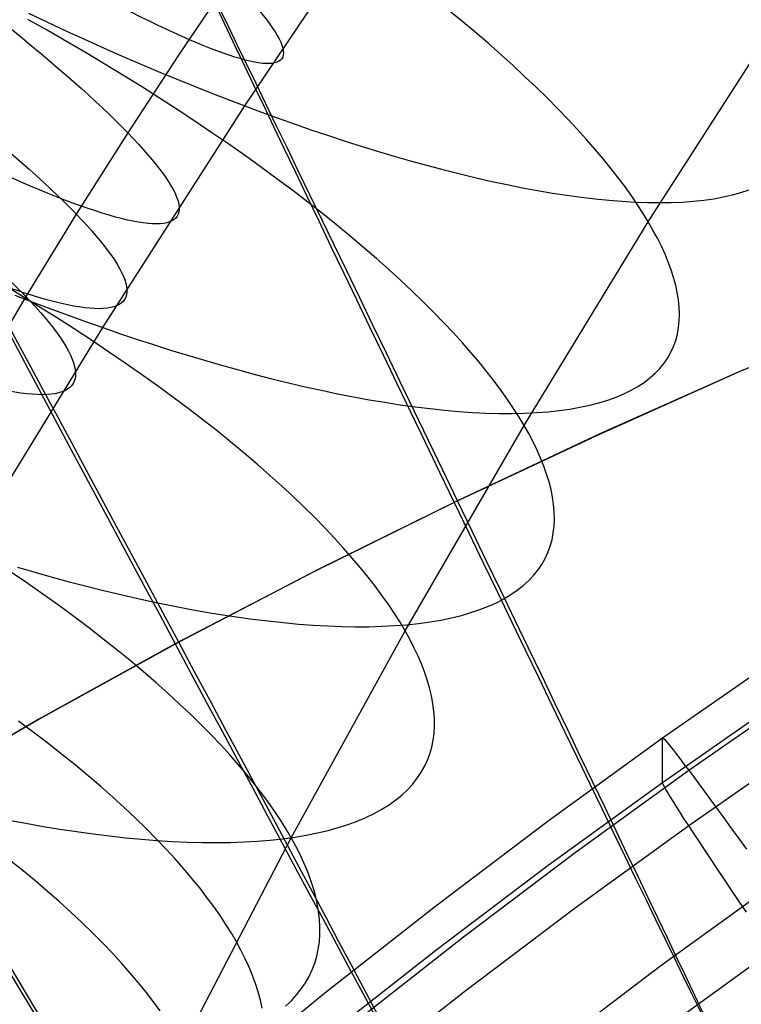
# Model space of a CAD drawing. Extents: x -1634 to -184, y -278 to 263.
# Tile 87 of 242: x -1575 to -1564, y 153 to 168. Entities that reach past the tile are written whole.
import ezdxf

# ---------------------------------------------------------------- set-up
doc = ezdxf.new("R2010")
doc.units = 0
doc.layers.add('PREDEFINITO', color=7, linetype='CONTINUOUS')

msp = doc.modelspace()

# ---------------------------------------------------------------- linework, layer by layer
at = {"layer": 'PREDEFINITO'}
for p, q in [((-1571.215, 166.458, 728.445), (-1568.966, 169.802, 729.581)), ((-1571.441, 168.399, 681.691), (-1572.23, 167.23, 681.524)), ((-1574.518, 167.871, 729.493), (-1574.228, 167.734, 729.44)), ((-1567.915, 167.76, 705.273), (-1568.13, 167.936, 705.074)), ((-1574.232, 167.612, 701.623), (-1574.528, 167.779, 701.549)), ((-1574.228, 167.734, 729.44), (-1573.939, 167.6, 729.381)), ((-1567.707, 167.586, 705.479), (-1567.915, 167.76, 705.273)), ((-1565.06, 164.69, 710.093), (-1563.087, 167.768, 711.2)), ((-1573.938, 167.443, 701.706), (-1574.232, 167.612, 701.623)), ((-1573.939, 167.6, 729.381), (-1573.653, 167.469, 729.315)), ((-1567.505, 167.413, 705.69), (-1567.707, 167.586, 705.479)), ((-1573.648, 167.272, 701.797), (-1573.938, 167.443, 701.706)), ((-1573.653, 167.469, 729.315), (-1573.37, 167.342, 729.242)), ((-1567.311, 167.241, 705.906), (-1567.505, 167.413, 705.69)), ((-1573.36, 167.1, 701.897), (-1573.648, 167.272, 701.797)), ((-1573.37, 167.342, 729.242), (-1573.089, 167.219, 729.162)), ((-1573.076, 166.927, 702.004), (-1573.36, 167.1, 701.897)), ((-1573.089, 167.219, 729.162), (-1572.811, 167.099, 729.077)), ((-1572.23, 167.23, 681.524), (-1573.002, 166.048, 681.341)), ((-1572.811, 167.099, 729.077), (-1572.536, 166.983, 728.985)), ((-1567.122, 167.072, 706.127), (-1567.311, 167.241, 705.906)), ((-1572.536, 166.983, 728.985), (-1572.265, 166.871, 728.888)), ((-1566.941, 166.904, 706.352), (-1567.122, 167.072, 706.127)), ((-1572.795, 166.753, 702.12), (-1573.076, 166.927, 702.004)), ((-1572.265, 166.871, 728.888), (-1571.997, 166.762, 728.785)), ((-1566.767, 166.738, 706.582), (-1566.941, 166.904, 706.352)), ((-1572.519, 166.578, 702.244), (-1572.795, 166.753, 702.12)), ((-1571.997, 166.762, 728.785), (-1571.733, 166.657, 728.676)), ((-1571.733, 166.657, 728.676), (-1571.472, 166.555, 728.563)), ((-1566.6, 166.575, 706.816), (-1566.767, 166.738, 706.582)), ((-1572.247, 166.402, 702.376), (-1572.519, 166.578, 702.244)), ((-1571.472, 166.555, 728.563), (-1571.215, 166.458, 728.445)), ((-1566.439, 166.414, 707.054), (-1566.6, 166.575, 706.816)), ((-1573.385, 163.076, 727.255), (-1571.215, 166.458, 728.445)), ((-1571.98, 166.226, 702.516), (-1572.247, 166.402, 702.376)), ((-1571.215, 166.458, 728.445), (-1570.96, 166.363, 728.32)), ((-1570.96, 166.363, 728.32), (-1570.705, 166.27, 728.189)), ((-1566.286, 166.255, 707.295), (-1566.439, 166.414, 707.054)), ((-1571.717, 166.049, 702.664), (-1571.98, 166.226, 702.516)), ((-1570.705, 166.27, 728.189), (-1570.449, 166.179, 728.051)), ((-1566.14, 166.099, 707.539), (-1566.286, 166.255, 707.295)), ((-1573.002, 166.048, 681.341), (-1573.788, 164.805, 681.135)), ((-1571.459, 165.872, 702.819), (-1571.717, 166.049, 702.664)), ((-1570.449, 166.179, 728.051), (-1570.193, 166.09, 727.906)), ((-1570.193, 166.09, 727.906), (-1569.938, 166.004, 727.754)), ((-1566.001, 165.945, 707.786), (-1566.14, 166.099, 707.539)), ((-1569.938, 166.004, 727.754), (-1569.683, 165.92, 727.594)), ((-1569.683, 165.92, 727.594), (-1569.428, 165.84, 727.428)), ((-1565.869, 165.794, 708.036), (-1566.001, 165.945, 707.786)), ((-1571.207, 165.695, 702.981), (-1571.459, 165.872, 702.819)), ((-1569.428, 165.84, 727.428), (-1569.175, 165.761, 727.254)), ((-1569.175, 165.761, 727.254), (-1568.922, 165.686, 727.073)), ((-1565.744, 165.645, 708.288), (-1565.869, 165.794, 708.036)), ((-1570.961, 165.518, 703.15), (-1571.207, 165.695, 702.981)), ((-1568.922, 165.686, 727.073), (-1568.671, 165.615, 726.885)), ((-1568.671, 165.615, 726.885), (-1568.422, 165.546, 726.689)), ((-1565.626, 165.5, 708.542), (-1565.744, 165.645, 708.288)), ((-1570.72, 165.341, 703.326), (-1570.961, 165.518, 703.15)), ((-1568.422, 165.546, 726.689), (-1568.175, 165.481, 726.487)), ((-1568.175, 165.481, 726.487), (-1567.93, 165.419, 726.277)), ((-1565.515, 165.357, 708.798), (-1565.626, 165.5, 708.542)), ((-1570.485, 165.165, 703.509), (-1570.72, 165.341, 703.326)), ((-1567.93, 165.419, 726.277), (-1567.687, 165.361, 726.061)), ((-1567.687, 165.361, 726.061), (-1567.447, 165.306, 725.837)), ((-1567.447, 165.306, 725.837), (-1567.211, 165.256, 725.607)), ((-1565.41, 165.218, 709.055), (-1565.515, 165.357, 708.798)), ((-1570.256, 164.99, 703.699), (-1570.485, 165.165, 703.509)), ((-1567.211, 165.256, 725.607), (-1566.978, 165.209, 725.37)), ((-1566.978, 165.209, 725.37), (-1566.748, 165.166, 725.126)), ((-1566.748, 165.166, 725.126), (-1566.522, 165.128, 724.876)), ((-1565.313, 165.081, 709.313), (-1565.41, 165.218, 709.055)), ((-1563.646, 165.135, 720.172), (-1563.523, 165.176, 719.848)), ((-1566.522, 165.128, 724.876), (-1566.301, 165.094, 724.62)), ((-1566.301, 165.094, 724.62), (-1566.083, 165.064, 724.357)), ((-1566.083, 165.064, 724.357), (-1565.871, 165.039, 724.089)), ((-1565.871, 165.039, 724.089), (-1565.664, 165.018, 723.815)), ((-1565.664, 165.018, 723.815), (-1565.461, 165.002, 723.535)), ((-1565.461, 165.002, 723.535), (-1565.265, 164.991, 723.25)), ((-1565.222, 164.948, 709.573), (-1565.313, 165.081, 709.313)), ((-1564.537, 164.991, 722.064), (-1564.371, 165.004, 721.756)), ((-1564.371, 165.004, 721.756), (-1564.212, 165.02, 721.446)), ((-1564.212, 165.02, 721.446), (-1564.06, 165.042, 721.131)), ((-1564.06, 165.042, 721.131), (-1563.915, 165.068, 720.814)), ((-1563.915, 165.068, 720.814), (-1563.777, 165.099, 720.494)), ((-1563.777, 165.099, 720.494), (-1563.646, 165.135, 720.172)), ((-1570.033, 164.815, 703.894), (-1570.256, 164.99, 703.699)), ((-1565.265, 164.991, 723.25), (-1565.074, 164.984, 722.96)), ((-1565.138, 164.817, 709.833), (-1565.222, 164.948, 709.573)), ((-1565.074, 164.984, 722.96), (-1564.889, 164.982, 722.666)), ((-1564.889, 164.982, 722.666), (-1564.71, 164.984, 722.367)), ((-1564.71, 164.984, 722.367), (-1564.537, 164.991, 722.064)), ((-1573.788, 164.805, 681.135), (-1574.557, 163.548, 680.912)), ((-1569.817, 164.642, 704.096), (-1570.033, 164.815, 703.894)), ((-1565.06, 164.69, 710.093), (-1565.138, 164.817, 709.833)), ((-1569.607, 164.469, 704.303), (-1569.817, 164.642, 704.096)), ((-1566.955, 161.582, 708.935), (-1565.06, 164.69, 710.093)), ((-1564.988, 164.564, 710.356), (-1565.06, 164.69, 710.093)), ((-1564.921, 164.44, 710.624), (-1564.988, 164.564, 710.356)), ((-1569.405, 164.298, 704.515), (-1569.607, 164.469, 704.303)), ((-1564.86, 164.317, 710.897), (-1564.921, 164.44, 710.624)), ((-1569.209, 164.128, 704.733), (-1569.405, 164.298, 704.515)), ((-1564.804, 164.195, 711.175), (-1564.86, 164.317, 710.897)), ((-1559.231, 164.248, 286.343), (-1563.661, 162.403, 286.357)), ((-1569.02, 163.96, 704.955), (-1569.209, 164.128, 704.733)), ((-1564.754, 164.074, 711.457), (-1564.804, 164.195, 711.175)), ((-1568.837, 163.794, 705.182), (-1569.02, 163.96, 704.955)), ((-1564.711, 163.955, 711.744), (-1564.754, 164.074, 711.457)), ((-1564.673, 163.837, 712.035), (-1564.711, 163.955, 711.744)), ((-1568.662, 163.63, 705.413), (-1568.837, 163.794, 705.182)), ((-1564.642, 163.722, 712.33), (-1564.673, 163.837, 712.035)), ((-1574.641, 163.57, 700.867), (-1574.924, 163.74, 700.749)), ((-1564.617, 163.608, 712.628), (-1564.642, 163.722, 712.33)), ((-1574.557, 163.548, 680.912), (-1575.305, 162.283, 680.674)), ((-1574.725, 163.572, 727.784), (-1574.45, 163.465, 727.689)), ((-1574.363, 163.399, 700.994), (-1574.641, 163.57, 700.867)), ((-1568.494, 163.467, 705.648), (-1568.662, 163.63, 705.413)), ((-1564.599, 163.497, 712.931), (-1564.617, 163.608, 712.628)), ((-1564.588, 163.387, 713.237), (-1564.599, 163.497, 712.931)), ((-1574.45, 163.465, 727.689), (-1574.178, 163.362, 727.588)), ((-1574.088, 163.227, 701.128), (-1574.363, 163.399, 700.994)), ((-1574.178, 163.362, 727.588), (-1573.91, 163.263, 727.482)), ((-1568.334, 163.307, 705.887), (-1568.494, 163.467, 705.648)), ((-1564.584, 163.281, 713.547), (-1564.588, 163.387, 713.237)), ((-1573.818, 163.054, 701.27), (-1574.088, 163.227, 701.128)), ((-1573.91, 163.263, 727.482), (-1573.646, 163.168, 727.371)), ((-1568.18, 163.149, 706.129), (-1568.334, 163.307, 705.887)), ((-1564.587, 163.176, 713.859), (-1564.584, 163.281, 713.547)), ((-1575.473, 159.661, 726.012), (-1573.385, 163.076, 727.255)), ((-1573.554, 162.881, 701.419), (-1573.818, 163.054, 701.27)), ((-1573.646, 163.168, 727.371), (-1573.385, 163.076, 727.255)), ((-1573.385, 163.076, 727.255), (-1573.127, 162.986, 727.133)), ((-1568.033, 162.993, 706.374), (-1568.18, 163.149, 706.129)), ((-1564.615, 162.976, 714.492), (-1564.597, 163.075, 714.174)), ((-1564.597, 163.075, 714.174), (-1564.587, 163.176, 713.859)), ((-1573.127, 162.986, 727.133), (-1572.867, 162.899, 727.004)), ((-1572.867, 162.899, 727.004), (-1572.608, 162.815, 726.868)), ((-1567.894, 162.84, 706.622), (-1568.033, 162.993, 706.374)), ((-1564.64, 162.88, 714.813), (-1564.615, 162.976, 714.492)), ((-1573.294, 162.707, 701.577), (-1573.554, 162.881, 701.419)), ((-1572.608, 162.815, 726.868), (-1572.348, 162.732, 726.725)), ((-1567.762, 162.689, 706.873), (-1567.894, 162.84, 706.622)), ((-1564.714, 162.699, 715.459), (-1564.673, 162.788, 715.135)), ((-1564.673, 162.788, 715.135), (-1564.64, 162.88, 714.813)), ((-1573.04, 162.533, 701.741), (-1573.294, 162.707, 701.577)), ((-1572.348, 162.732, 726.725), (-1572.089, 162.652, 726.575)), ((-1572.089, 162.652, 726.575), (-1571.829, 162.575, 726.418)), ((-1567.637, 162.541, 707.126), (-1567.762, 162.689, 706.873)), ((-1564.818, 162.531, 716.111), (-1564.762, 162.613, 715.785)), ((-1564.762, 162.613, 715.785), (-1564.714, 162.699, 715.459)), ((-1572.791, 162.36, 701.912), (-1573.04, 162.533, 701.741)), ((-1571.829, 162.575, 726.418), (-1571.571, 162.5, 726.253)), ((-1571.571, 162.5, 726.253), (-1571.313, 162.428, 726.082)), ((-1567.519, 162.396, 707.38), (-1567.637, 162.541, 707.126)), ((-1564.954, 162.377, 716.767), (-1564.882, 162.452, 716.439)), ((-1564.882, 162.452, 716.439), (-1564.818, 162.531, 716.111)), ((-1572.548, 162.186, 702.09), (-1572.791, 162.36, 701.912)), ((-1571.313, 162.428, 726.082), (-1571.057, 162.36, 725.903)), ((-1571.057, 162.36, 725.903), (-1570.802, 162.294, 725.717)), ((-1570.802, 162.294, 725.717), (-1570.548, 162.232, 725.524)), ((-1567.408, 162.253, 707.637), (-1567.519, 162.396, 707.38)), ((-1563.661, 162.403, 286.357), (-1565.851, 161.425, 286.364)), ((-1563.608, 162.431, 306.357), (-1565.799, 161.452, 306.364)), ((-1565.122, 162.239, 717.424), (-1565.034, 162.306, 717.095)), ((-1565.034, 162.306, 717.095), (-1564.954, 162.377, 716.767)), ((-1572.312, 162.013, 702.275), (-1572.548, 162.186, 702.09)), ((-1570.548, 162.232, 725.524), (-1570.297, 162.173, 725.323)), ((-1570.297, 162.173, 725.323), (-1570.048, 162.118, 725.116)), ((-1567.304, 162.113, 707.895), (-1567.408, 162.253, 707.637)), ((-1565.321, 162.118, 718.079), (-1565.217, 162.176, 717.751)), ((-1565.217, 162.176, 717.751), (-1565.122, 162.239, 717.424)), ((-1572.081, 161.84, 702.466), (-1572.312, 162.013, 702.275)), ((-1570.048, 162.118, 725.116), (-1569.801, 162.066, 724.902)), ((-1569.801, 162.066, 724.902), (-1569.557, 162.018, 724.68)), ((-1569.557, 162.018, 724.68), (-1569.317, 161.974, 724.452)), ((-1567.206, 161.976, 708.154), (-1567.304, 162.113, 707.895)), ((-1565.677, 161.968, 719.052), (-1565.551, 162.014, 718.729)), ((-1565.551, 162.014, 718.729), (-1565.432, 162.063, 718.405)), ((-1565.432, 162.063, 718.405), (-1565.321, 162.118, 718.079)), ((-1571.857, 161.668, 702.664), (-1572.081, 161.84, 702.466)), ((-1569.317, 161.974, 724.452), (-1569.079, 161.934, 724.217)), ((-1569.079, 161.934, 724.217), (-1568.845, 161.898, 723.976)), ((-1568.845, 161.898, 723.976), (-1568.615, 161.866, 723.728)), ((-1568.615, 161.866, 723.728), (-1568.39, 161.838, 723.473)), ((-1568.39, 161.838, 723.473), (-1568.168, 161.815, 723.213)), ((-1567.116, 161.842, 708.414), (-1567.206, 161.976, 708.154)), ((-1567.032, 161.71, 708.674), (-1567.116, 161.842, 708.414)), ((-1566.258, 161.831, 720.319), (-1566.102, 161.859, 720.007)), ((-1566.102, 161.859, 720.007), (-1565.953, 161.891, 719.691)), ((-1565.953, 161.891, 719.691), (-1565.812, 161.927, 719.373)), ((-1565.812, 161.927, 719.373), (-1565.677, 161.968, 719.052)), ((-1568.168, 161.815, 723.213), (-1567.952, 161.796, 722.946)), ((-1567.952, 161.796, 722.946), (-1567.74, 161.781, 722.674)), ((-1567.74, 161.781, 722.674), (-1567.534, 161.771, 722.397)), ((-1567.534, 161.771, 722.397), (-1567.334, 161.766, 722.114)), ((-1567.334, 161.766, 722.114), (-1567.139, 161.765, 721.826)), ((-1567.139, 161.765, 721.826), (-1566.95, 161.769, 721.533)), ((-1566.955, 161.582, 708.935), (-1567.032, 161.71, 708.674)), ((-1566.95, 161.769, 721.533), (-1566.767, 161.778, 721.236)), ((-1566.767, 161.778, 721.236), (-1566.59, 161.791, 720.934)), ((-1566.59, 161.791, 720.934), (-1566.421, 161.809, 720.628)), ((-1566.421, 161.809, 720.628), (-1566.258, 161.831, 720.319)), ((-1571.64, 161.497, 702.867), (-1571.857, 161.668, 702.664)), ((-1568.771, 158.448, 707.728), (-1566.955, 161.582, 708.935)), ((-1566.884, 161.456, 709.199), (-1566.955, 161.582, 708.935)), ((-1571.429, 161.326, 703.075), (-1571.64, 161.497, 702.867)), ((-1565.851, 161.425, 286.364), (-1568.023, 160.406, 286.372)), ((-1565.799, 161.452, 306.364), (-1567.97, 160.433, 306.371)), ((-1566.818, 161.33, 709.467), (-1566.884, 161.456, 709.199)), ((-1571.225, 161.157, 703.289), (-1571.429, 161.326, 703.075)), ((-1566.757, 161.206, 709.74), (-1566.818, 161.33, 709.467)), ((-1571.028, 160.989, 703.508), (-1571.225, 161.157, 703.289)), ((-1566.702, 161.083, 710.018), (-1566.757, 161.206, 709.74)), ((-1570.838, 160.823, 703.732), (-1571.028, 160.989, 703.508)), ((-1566.654, 160.96, 710.301), (-1566.702, 161.083, 710.018)), ((-1566.611, 160.84, 710.587), (-1566.654, 160.96, 710.301)), ((-1570.655, 160.658, 703.961), (-1570.838, 160.823, 703.732)), ((-1566.574, 160.72, 710.878), (-1566.611, 160.84, 710.587)), ((-1570.479, 160.495, 704.193), (-1570.655, 160.658, 703.961)), ((-1566.544, 160.603, 711.173), (-1566.574, 160.72, 710.878)), ((-1570.31, 160.333, 704.429), (-1570.479, 160.495, 704.193)), ((-1566.521, 160.487, 711.472), (-1566.544, 160.603, 711.173)), ((-1566.504, 160.373, 711.775), (-1566.521, 160.487, 711.472)), ((-1568.023, 160.406, 286.372), (-1570.162, 159.349, 286.379)), ((-1567.97, 160.433, 306.371), (-1570.109, 159.376, 306.379)), ((-1566.495, 160.261, 712.081), (-1566.504, 160.373, 711.775)), ((-1570.149, 160.174, 704.669), (-1570.31, 160.333, 704.429)), ((-1566.492, 160.152, 712.39), (-1566.495, 160.261, 712.081)), ((-1569.995, 160.017, 704.913), (-1570.149, 160.174, 704.669)), ((-1566.509, 159.94, 713.017), (-1566.497, 160.045, 712.702)), ((-1566.497, 160.045, 712.702), (-1566.492, 160.152, 712.39)), ((-1569.848, 159.862, 705.159), (-1569.995, 160.017, 704.913)), ((-1566.529, 159.838, 713.335), (-1566.509, 159.94, 713.017)), ((-1569.709, 159.709, 705.408), (-1569.848, 159.862, 705.159)), ((-1566.592, 159.643, 713.976), (-1566.557, 159.739, 713.654)), ((-1566.557, 159.739, 713.654), (-1566.529, 159.838, 713.335)), ((-1569.576, 159.558, 705.66), (-1569.709, 159.709, 705.408)), ((-1566.634, 159.551, 714.299), (-1566.592, 159.643, 713.976)), ((-1569.451, 159.41, 705.913), (-1569.576, 159.558, 705.66)), ((-1566.744, 159.375, 714.95), (-1566.685, 159.461, 714.624)), ((-1566.685, 159.461, 714.624), (-1566.634, 159.551, 714.299)), ((-1574.542, 159.177, 700.624), (-1574.792, 159.348, 700.45)), ((-1574.684, 159.418, 725.632), (-1574.42, 159.342, 725.492)), ((-1574.42, 159.342, 725.492), (-1574.157, 159.268, 725.344)), ((-1570.162, 159.349, 286.379), (-1572.277, 158.246, 286.386)), ((-1570.109, 159.376, 306.379), (-1572.225, 158.273, 306.386)), ((-1569.333, 159.265, 706.169), (-1569.451, 159.41, 705.913)), ((-1566.885, 159.213, 715.604), (-1566.81, 159.292, 715.277)), ((-1566.81, 159.292, 715.277), (-1566.744, 159.375, 714.95)), ((-1574.297, 159.006, 700.804), (-1574.542, 159.177, 700.624)), ((-1574.157, 159.268, 725.344), (-1573.894, 159.197, 725.189)), ((-1573.894, 159.197, 725.189), (-1573.631, 159.128, 725.027)), ((-1569.222, 159.122, 706.426), (-1569.333, 159.265, 706.169)), ((-1567.058, 159.066, 716.259), (-1566.968, 159.138, 715.932)), ((-1566.968, 159.138, 715.932), (-1566.885, 159.213, 715.604)), ((-1574.059, 158.836, 700.991), (-1574.297, 159.006, 700.804)), ((-1573.631, 159.128, 725.027), (-1573.37, 159.063, 724.858)), ((-1573.37, 159.063, 724.858), (-1573.109, 159.001, 724.681)), ((-1573.109, 159.001, 724.681), (-1572.85, 158.942, 724.498)), ((-1569.118, 158.981, 706.685), (-1569.222, 159.122, 706.426)), ((-1567.263, 158.935, 716.912), (-1567.157, 158.999, 716.586)), ((-1567.157, 158.999, 716.586), (-1567.058, 159.066, 716.259)), ((-1573.827, 158.666, 701.184), (-1574.059, 158.836, 700.991)), ((-1572.85, 158.942, 724.498), (-1572.593, 158.886, 724.307)), ((-1572.593, 158.886, 724.307), (-1572.338, 158.833, 724.109)), ((-1572.338, 158.833, 724.109), (-1572.084, 158.784, 723.904)), ((-1569.021, 158.844, 706.944), (-1569.118, 158.981, 706.685)), ((-1568.931, 158.709, 707.205), (-1569.021, 158.844, 706.944)), ((-1567.5, 158.821, 717.56), (-1567.377, 158.876, 717.236)), ((-1567.377, 158.876, 717.236), (-1567.263, 158.935, 716.912)), ((-1572.084, 158.784, 723.904), (-1571.834, 158.739, 723.691)), ((-1571.834, 158.739, 723.691), (-1571.586, 158.698, 723.472)), ((-1571.586, 158.698, 723.472), (-1571.341, 158.66, 723.246)), ((-1568.848, 158.577, 707.466), (-1568.931, 158.709, 707.205)), ((-1568.064, 158.645, 718.832), (-1567.912, 158.682, 718.518)), ((-1567.912, 158.682, 718.518), (-1567.767, 158.724, 718.201)), ((-1567.767, 158.724, 718.201), (-1567.629, 158.77, 717.881)), ((-1567.629, 158.77, 717.881), (-1567.5, 158.821, 717.56)), ((-1573.602, 158.496, 701.383), (-1573.827, 158.666, 701.184)), ((-1571.341, 158.66, 723.246), (-1571.099, 158.627, 723.014)), ((-1571.099, 158.627, 723.014), (-1570.861, 158.597, 722.774)), ((-1570.861, 158.597, 722.774), (-1570.627, 158.572, 722.528)), ((-1570.627, 158.572, 722.528), (-1570.398, 158.551, 722.276)), ((-1570.398, 158.551, 722.276), (-1570.173, 158.534, 722.018)), ((-1570.173, 158.534, 722.018), (-1569.952, 158.521, 721.753)), ((-1568.93, 158.526, 720.35), (-1568.744, 158.54, 720.054)), ((-1568.771, 158.448, 707.728), (-1568.848, 158.577, 707.466)), ((-1568.744, 158.54, 720.054), (-1568.564, 158.56, 719.754)), ((-1568.564, 158.56, 719.754), (-1568.39, 158.583, 719.45)), ((-1568.39, 158.583, 719.45), (-1568.224, 158.612, 719.143)), ((-1568.224, 158.612, 719.143), (-1568.064, 158.645, 718.832)), ((-1573.383, 158.327, 701.588), (-1573.602, 158.496, 701.383)), ((-1570.507, 155.289, 706.471), (-1568.771, 158.448, 707.728)), ((-1569.952, 158.521, 721.753), (-1569.737, 158.513, 721.483)), ((-1569.737, 158.513, 721.483), (-1569.526, 158.509, 721.208)), ((-1569.526, 158.509, 721.208), (-1569.322, 158.51, 720.927)), ((-1569.322, 158.51, 720.927), (-1569.123, 158.516, 720.64)), ((-1569.123, 158.516, 720.64), (-1568.93, 158.526, 720.35)), ((-1568.7, 158.321, 707.992), (-1568.771, 158.448, 707.728)), ((-1572.277, 158.246, 286.386), (-1574.358, 157.099, 286.393)), ((-1572.225, 158.273, 306.386), (-1574.306, 157.126, 306.393)), ((-1573.171, 158.159, 701.798), (-1573.383, 158.327, 701.588)), ((-1568.635, 158.194, 708.26), (-1568.7, 158.321, 707.992)), ((-1572.966, 157.992, 702.014), (-1573.171, 158.159, 701.798)), ((-1568.575, 158.068, 708.534), (-1568.635, 158.194, 708.26)), ((-1572.767, 157.825, 702.234), (-1572.966, 157.992, 702.014)), ((-1568.522, 157.943, 708.812), (-1568.575, 158.068, 708.534)), ((-1568.474, 157.82, 709.095), (-1568.522, 157.943, 708.812)), ((-1564.845, 156.812, 430.531), (-1563.03, 158.075, 430.503)), ((-1572.576, 157.66, 702.46), (-1572.767, 157.825, 702.234)), ((-1568.432, 157.697, 709.381), (-1568.474, 157.82, 709.095)), ((-1572.393, 157.497, 702.69), (-1572.576, 157.66, 702.46)), ((-1568.397, 157.576, 709.672), (-1568.432, 157.697, 709.381)), ((-1572.216, 157.335, 702.923), (-1572.393, 157.497, 702.69)), ((-1568.368, 157.456, 709.967), (-1568.397, 157.576, 709.672)), ((-1564.443, 156.319, 434.224), (-1562.64, 157.574, 434.196)), ((-1572.047, 157.175, 703.161), (-1572.216, 157.335, 702.923)), ((-1568.346, 157.338, 710.266), (-1568.368, 157.456, 709.967)), ((-1568.331, 157.222, 710.569), (-1568.346, 157.338, 710.266)), ((-1564.845, 156.134, 400.539), (-1563.03, 157.397, 400.51)), ((-1568.323, 157.108, 710.874), (-1568.331, 157.222, 710.569)), ((-1574.358, 157.099, 286.393), (-1576.41, 155.902, 286.4)), ((-1574.306, 157.126, 306.393), (-1576.358, 155.929, 306.4)), ((-1574.443, 156.902, 700.724), (-1574.67, 157.07, 700.524)), ((-1571.885, 157.016, 703.402), (-1572.047, 157.175, 703.161)), ((-1568.322, 156.996, 711.183), (-1568.323, 157.108, 710.874)), ((-1574.224, 156.734, 700.93), (-1574.443, 156.902, 700.724)), ((-1571.73, 156.86, 703.647), (-1571.885, 157.016, 703.402)), ((-1568.342, 156.778, 711.81), (-1568.328, 156.886, 711.495)), ((-1568.328, 156.886, 711.495), (-1568.322, 156.996, 711.183)), ((-1574.011, 156.567, 701.141), (-1574.224, 156.734, 700.93)), ((-1571.583, 156.705, 703.894), (-1571.73, 156.86, 703.647)), ((-1568.364, 156.673, 712.127), (-1568.342, 156.778, 711.81)), ((-1566.587, 155.548, 430.56), (-1564.845, 156.812, 430.531)), ((-1564.845, 156.812, 430.531), (-1564.841, 156.815, 430.873)), ((-1564.845, 156.134, 400.539), (-1564.845, 156.812, 430.531)), ((-1564.841, 156.815, 430.873), (-1564.831, 156.808, 431.214)), ((-1564.831, 156.808, 431.214), (-1564.815, 156.792, 431.554)), ((-1564.815, 156.792, 431.554), (-1564.792, 156.766, 431.894)), ((-1564.792, 156.766, 431.894), (-1564.762, 156.731, 432.232)), ((-1564.762, 156.731, 432.232), (-1564.725, 156.686, 432.569)), ((-1564.443, 155.476, 396.872), (-1562.64, 156.731, 396.843)), ((-1571.443, 156.552, 704.144), (-1571.583, 156.705, 703.894)), ((-1568.393, 156.571, 712.446), (-1568.364, 156.673, 712.127)), ((-1564.725, 156.686, 432.569), (-1564.682, 156.632, 432.903)), ((-1564.682, 156.632, 432.903), (-1564.633, 156.569, 433.235)), ((-1573.805, 156.4, 701.357), (-1574.011, 156.567, 701.141)), ((-1571.311, 156.402, 704.397), (-1571.443, 156.552, 704.144)), ((-1568.475, 156.375, 713.091), (-1568.43, 156.471, 712.768)), ((-1568.43, 156.471, 712.768), (-1568.393, 156.571, 712.446)), ((-1564.633, 156.569, 433.235), (-1564.577, 156.496, 433.564)), ((-1564.577, 156.496, 433.564), (-1564.515, 156.414, 433.89)), ((-1573.607, 156.235, 701.579), (-1573.805, 156.4, 701.357)), ((-1571.186, 156.254, 704.652), (-1571.311, 156.402, 704.397)), ((-1568.59, 156.191, 713.74), (-1568.528, 156.281, 713.415)), ((-1568.528, 156.281, 713.415), (-1568.475, 156.375, 713.091)), ((-1566.174, 155.064, 434.253), (-1564.443, 156.319, 434.224)), ((-1564.515, 156.414, 433.89), (-1564.446, 156.323, 434.212)), ((-1564.446, 156.323, 434.212), (-1564.372, 156.223, 434.529)), ((-1573.415, 156.071, 701.805), (-1573.607, 156.235, 701.579)), ((-1571.068, 156.109, 704.908), (-1571.186, 156.254, 704.652)), ((-1568.659, 156.104, 714.066), (-1568.59, 156.191, 713.74)), ((-1566.587, 154.871, 400.567), (-1564.845, 156.134, 400.539)), ((-1564.841, 156.122, 400.198), (-1564.845, 156.134, 400.539)), ((-1564.372, 156.223, 434.529), (-1564.291, 156.114, 434.843)), ((-1573.231, 155.908, 702.036), (-1573.415, 156.071, 701.805)), ((-1570.957, 155.965, 705.166), (-1571.068, 156.109, 704.908)), ((-1568.821, 155.941, 714.719), (-1568.736, 156.021, 714.392)), ((-1568.736, 156.021, 714.392), (-1568.659, 156.104, 714.066)), ((-1564.831, 156.1, 399.857), (-1564.841, 156.122, 400.198)), ((-1564.815, 156.068, 399.517), (-1564.831, 156.1, 399.857)), ((-1564.792, 156.027, 399.179), (-1564.815, 156.068, 399.517)), ((-1564.762, 155.977, 398.843), (-1564.792, 156.027, 399.179)), ((-1564.725, 155.917, 398.509), (-1564.762, 155.977, 398.843)), ((-1564.291, 156.114, 434.843), (-1564.204, 155.996, 435.151)), ((-1564.204, 155.996, 435.151), (-1564.111, 155.87, 435.455)), ((-1573.054, 155.747, 702.27), (-1573.231, 155.908, 702.036)), ((-1570.853, 155.825, 705.425), (-1570.957, 155.965, 705.166)), ((-1569.016, 155.793, 715.371), (-1568.914, 155.865, 715.045)), ((-1568.914, 155.865, 715.045), (-1568.821, 155.941, 714.719)), ((-1564.682, 155.848, 398.177), (-1564.725, 155.917, 398.509)), ((-1564.633, 155.769, 397.848), (-1564.682, 155.848, 398.177)), ((-1564.111, 155.87, 435.455), (-1564.013, 155.735, 435.753)), ((-1572.885, 155.587, 702.509), (-1573.054, 155.747, 702.27)), ((-1570.756, 155.687, 705.686), (-1570.853, 155.825, 705.425)), ((-1570.667, 155.551, 705.947), (-1570.756, 155.687, 705.686)), ((-1569.242, 155.66, 716.019), (-1569.125, 155.724, 715.695)), ((-1569.125, 155.724, 715.695), (-1569.016, 155.793, 715.371)), ((-1564.577, 155.682, 397.523), (-1564.633, 155.769, 397.848)), ((-1564.515, 155.585, 397.202), (-1564.577, 155.682, 397.523)), ((-1564.013, 155.735, 435.753), (-1563.908, 155.592, 436.045)), ((-1574.816, 155.559, 723.228), (-1574.555, 155.509, 723.039)), ((-1572.722, 155.429, 702.751), (-1572.885, 155.587, 702.509)), ((-1570.584, 155.419, 706.209), (-1570.667, 155.551, 705.947)), ((-1569.641, 155.492, 716.979), (-1569.501, 155.544, 716.661)), ((-1569.501, 155.544, 716.661), (-1569.368, 155.6, 716.341)), ((-1569.368, 155.6, 716.341), (-1569.242, 155.66, 716.019)), ((-1568.304, 154.252, 430.589), (-1566.587, 155.548, 430.56)), ((-1564.446, 155.48, 396.884), (-1564.515, 155.585, 397.202)), ((-1563.908, 155.592, 436.045), (-1563.798, 155.441, 436.33)), ((-1574.555, 155.509, 723.039), (-1574.295, 155.463, 722.843)), ((-1574.295, 155.463, 722.843), (-1574.038, 155.421, 722.641)), ((-1574.038, 155.421, 722.641), (-1573.783, 155.383, 722.431)), ((-1573.783, 155.383, 722.431), (-1573.532, 155.348, 722.214)), ((-1572.568, 155.273, 702.996), (-1572.722, 155.429, 702.751)), ((-1570.507, 155.289, 706.471), (-1570.584, 155.419, 706.209)), ((-1570.108, 155.363, 717.916), (-1569.945, 155.402, 717.607)), ((-1569.945, 155.402, 717.607), (-1569.79, 155.445, 717.295)), ((-1569.79, 155.445, 717.295), (-1569.641, 155.492, 716.979)), ((-1566.174, 154.22, 396.9), (-1564.443, 155.476, 396.872)), ((-1564.372, 155.366, 396.571), (-1564.446, 155.48, 396.884)), ((-1563.798, 155.441, 436.33), (-1563.683, 155.282, 436.609)), ((-1573.532, 155.348, 722.214), (-1573.283, 155.317, 721.99)), ((-1573.283, 155.317, 721.99), (-1573.037, 155.29, 721.76)), ((-1573.037, 155.29, 721.76), (-1572.795, 155.267, 721.523)), ((-1572.795, 155.267, 721.523), (-1572.557, 155.248, 721.279)), ((-1572.42, 155.118, 703.244), (-1572.568, 155.273, 702.996)), ((-1572.557, 155.248, 721.279), (-1572.324, 155.233, 721.029)), ((-1572.324, 155.233, 721.029), (-1572.095, 155.223, 720.773)), ((-1572.163, 152.107, 705.166), (-1570.507, 155.289, 706.471)), ((-1571.228, 155.225, 719.69), (-1571.026, 155.237, 719.405)), ((-1571.026, 155.237, 719.405), (-1570.829, 155.253, 719.116)), ((-1570.829, 155.253, 719.116), (-1570.639, 155.274, 718.823)), ((-1570.639, 155.274, 718.823), (-1570.455, 155.299, 718.525)), ((-1570.437, 155.16, 706.735), (-1570.507, 155.289, 706.471)), ((-1570.455, 155.299, 718.525), (-1570.278, 155.329, 718.222)), ((-1570.278, 155.329, 718.222), (-1570.108, 155.363, 717.916)), ((-1564.291, 155.243, 396.263), (-1564.372, 155.366, 396.571)), ((-1564.204, 155.111, 395.96), (-1564.291, 155.243, 396.263)), ((-1563.683, 155.282, 436.609), (-1563.563, 155.115, 436.882)), ((-1572.28, 154.966, 703.494), (-1572.42, 155.118, 703.244)), ((-1572.095, 155.223, 720.773), (-1571.87, 155.217, 720.51)), ((-1571.87, 155.217, 720.51), (-1571.651, 155.215, 720.242)), ((-1571.651, 155.215, 720.242), (-1571.437, 155.218, 719.969)), ((-1571.437, 155.218, 719.969), (-1571.228, 155.225, 719.69)), ((-1570.373, 155.032, 707.004), (-1570.437, 155.16, 706.735)), ((-1564.111, 154.971, 395.663), (-1564.204, 155.111, 395.96)), ((-1574.625, 154.804, 700.689), (-1574.831, 154.969, 700.471)), ((-1572.148, 154.816, 703.747), (-1572.28, 154.966, 703.494)), ((-1570.314, 154.905, 707.278), (-1570.373, 155.032, 707.004)), ((-1567.881, 153.775, 434.282), (-1566.174, 155.064, 434.253)), ((-1564.013, 154.823, 395.371), (-1564.111, 154.971, 395.663)), ((-1574.426, 154.639, 700.911), (-1574.625, 154.804, 700.689)), ((-1572.022, 154.668, 704.003), (-1572.148, 154.816, 703.747)), ((-1570.261, 154.779, 707.557), (-1570.314, 154.905, 707.278)), ((-1570.214, 154.654, 707.839), (-1570.261, 154.779, 707.557)), ((-1568.304, 153.575, 400.597), (-1566.587, 154.871, 400.567)), ((-1563.908, 154.667, 395.086), (-1564.013, 154.823, 395.371)), ((-1574.234, 154.476, 701.138), (-1574.426, 154.639, 700.911)), ((-1571.904, 154.522, 704.26), (-1572.022, 154.668, 704.003)), ((-1570.173, 154.529, 708.126), (-1570.214, 154.654, 707.839)), ((-1563.798, 154.503, 394.808), (-1563.908, 154.667, 395.086)), ((-1574.049, 154.314, 701.37), (-1574.234, 154.476, 701.138)), ((-1571.794, 154.379, 704.518), (-1571.904, 154.522, 704.26)), ((-1570.139, 154.406, 708.418), (-1570.173, 154.529, 708.126)), ((-1564.866, 153.339, 437.682), (-1563.17, 154.569, 437.655)), ((-1563.683, 154.332, 394.536), (-1563.798, 154.503, 394.808)), ((-1571.69, 154.238, 704.778), (-1571.794, 154.379, 704.518)), ((-1570.111, 154.284, 708.713), (-1570.139, 154.406, 708.418)), ((-1563.563, 154.153, 394.271), (-1563.683, 154.332, 394.536)), ((-1573.872, 154.153, 701.605), (-1574.049, 154.314, 701.37)), ((-1571.593, 154.1, 705.038), (-1571.69, 154.238, 704.778)), ((-1570.09, 154.164, 709.012), (-1570.111, 154.284, 708.713)), ((-1569.996, 152.922, 430.619), (-1568.304, 154.252, 430.589)), ((-1567.881, 152.932, 396.929), (-1566.174, 154.22, 396.9)), ((-1573.702, 153.994, 701.844), (-1573.872, 154.153, 701.605)), ((-1571.504, 153.964, 705.3), (-1571.593, 154.1, 705.038)), ((-1570.077, 154.045, 709.314), (-1570.09, 154.164, 709.012)), ((-1570.07, 153.929, 709.62), (-1570.077, 154.045, 709.314)), ((-1573.54, 153.836, 702.087), (-1573.702, 153.994, 701.844)), ((-1571.421, 153.831, 705.562), (-1571.504, 153.964, 705.3)), ((-1570.071, 153.814, 709.928), (-1570.07, 153.929, 709.62)), ((-1573.385, 153.68, 702.332), (-1573.54, 153.836, 702.087)), ((-1571.345, 153.7, 705.824), (-1571.421, 153.831, 705.562)), ((-1570.079, 153.701, 710.24), (-1570.071, 153.814, 709.928)), ((-1569.562, 152.454, 434.311), (-1567.881, 153.775, 434.282)), ((-1573.237, 153.526, 702.581), (-1573.385, 153.68, 702.332)), ((-1571.275, 153.571, 706.089), (-1571.345, 153.7, 705.824)), ((-1570.118, 153.482, 710.871), (-1570.095, 153.59, 710.554)), ((-1570.095, 153.59, 710.554), (-1570.079, 153.701, 710.24)), ((-1569.996, 152.245, 400.627), (-1568.304, 153.575, 400.597)), ((-1564.866, 152.342, 393.552), (-1563.17, 153.573, 393.524)), ((-1573.097, 153.374, 702.832), (-1573.237, 153.526, 702.581)), ((-1571.211, 153.443, 706.358), (-1571.275, 153.571, 706.089)), ((-1571.152, 153.315, 706.632), (-1571.211, 153.443, 706.358)), ((-1570.149, 153.376, 711.19), (-1570.118, 153.482, 710.871)), ((-1572.964, 153.224, 703.086), (-1573.097, 153.374, 702.832)), ((-1571.1, 153.188, 706.911), (-1571.152, 153.315, 706.632)), ((-1570.236, 153.173, 711.833), (-1570.189, 153.273, 711.511)), ((-1570.189, 153.273, 711.511), (-1570.149, 153.376, 711.19)), ((-1566.538, 152.076, 437.711), (-1564.866, 153.339, 437.682)), ((-1572.839, 153.076, 703.342), (-1572.964, 153.224, 703.086)), ((-1571.053, 153.062, 707.194), (-1571.1, 153.188, 706.911)), ((-1570.291, 153.075, 712.156), (-1570.236, 153.173, 711.833)), ((-1572.721, 152.93, 703.599), (-1572.839, 153.076, 703.342)), ((-1571.013, 152.937, 707.481), (-1571.053, 153.062, 707.194)), ((-1570.426, 152.89, 712.806), (-1570.354, 152.981, 712.481)), ((-1570.354, 152.981, 712.481), (-1570.291, 153.075, 712.156)), ((-1572.61, 152.787, 703.858), (-1572.721, 152.93, 703.599)), ((-1571.661, 151.56, 430.65), (-1569.996, 152.922, 430.619)), ((-1570.979, 152.812, 707.772), (-1571.013, 152.937, 707.481)), ((-1570.506, 152.802, 713.131), (-1570.426, 152.89, 712.806)), ((-1569.562, 151.611, 396.959), (-1567.881, 152.932, 396.929)), ((-1572.507, 152.646, 704.118), (-1572.61, 152.787, 703.858)), ((-1570.952, 152.69, 708.067), (-1570.979, 152.812, 707.772)), ((-1570.593, 152.718, 713.457), (-1570.506, 152.802, 713.131))]:
    msp.add_line(p, q, dxfattribs=at)
at = {"layer": 'PREDEFINITO', "extrusion": (0.562008, 0.81952, 0.111952)}
msp.add_circle((1399.874, 766.357, -668.84), 10, dxfattribs=at)
at = {"layer": 'PREDEFINITO', "extrusion": (0.535883, 0.833686, 0.133406)}
msp.add_circle((1421.679, 775.056, -613.619), 10, dxfattribs=at)
at = {"layer": 'PREDEFINITO', "extrusion": (0.522426, 0.840382, 0.144323)}
msp.add_circle((1432.273, 778.673, -585.385), 10, dxfattribs=at)
at = {"layer": 'PREDEFINITO', "extrusion": (0.509276, 0.846489, 0.155224)}
msp.add_circle((1442.209, 781.839, -557.749), 10, dxfattribs=at)
at = {"layer": 'PREDEFINITO', "extrusion": (0.900995, 0.433819, -0.002962)}
msp.add_circle((824.768, 292.392, -1344.042), 10, dxfattribs=at)
at = {"layer": 'PREDEFINITO', "extrusion": (0.881431, 0.472303, -0.002947)}
msp.add_circle((882.078, 292.52, -1311.958), 10, dxfattribs=at)
at = {"layer": 'PREDEFINITO', "extrusion": (0.857272, 0.514856, -0.00292)}
msp.add_circle((945.277, 292.686, -1271.981), 10, dxfattribs=at)

doc.saveas('drawing.dxf')
